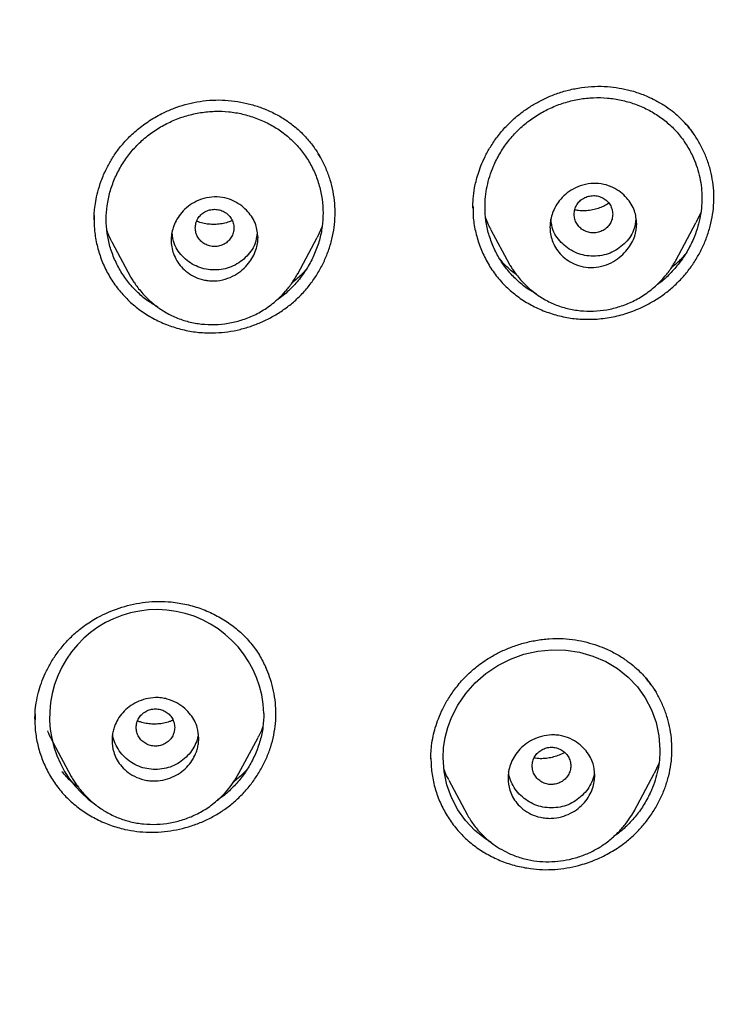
# Model space of a CAD drawing. Header units: millimetres. Extents: x 8 to 1937, y 12 to 2736.
# Tile 75 of 136: x 745 to 759, y 1834 to 1854. Entities that reach past the tile are written whole.
import ezdxf

# ---------------------------------------------------------------- set-up
doc = ezdxf.new("R2010")
doc.units = ezdxf.units.MM

msp = doc.modelspace()

# ---------------------------------------------------------------- linework, layer by layer
at = {"color": 7, "linetype": 'Continuous', "lineweight": 30}
for p, q in [((753.922, 1850.387), (753.922, 1850.355)), ((758.641, 1850.26), (758.542, 1850.049)), ((746.069, 1850.111), (746.069, 1850.101)), ((750.793, 1849.973), (750.687, 1849.746)), ((758.134, 1849.281), (758.543, 1850.048)), ((750.285, 1848.991), (750.688, 1849.745)), ((754.291, 1849.907), (754.669, 1849.197)), ((746.44, 1849.642), (746.82, 1848.929)), ((744.837, 1839.748), (744.837, 1839.739)), ((744.842, 1839.757), (744.842, 1839.74)), ((749.061, 1838.619), (749.464, 1839.374)), ((745.209, 1839.278), (745.591, 1838.561)), ((757.772, 1838.829), (757.675, 1838.623)), ((753.418, 1838.488), (753.798, 1837.775)), ((757.268, 1837.855), (757.677, 1838.622)), ((753.803, 1837.769), (753.8, 1837.776)), ((757.269, 1837.863), (757.266, 1837.856))]:
    msp.add_line(p, q, dxfattribs=at)
at = {"color": 7, "linetype": 'Continuous', "lineweight": 30, "flags": 128}
msp.add_lwpolyline([(754.299, 1837.194), (754.18, 1837.266), (753.961, 1837.442), (753.767, 1837.646), (753.605, 1837.874), (753.474, 1838.125), (753.377, 1838.392), (753.319, 1838.666), (753.3, 1838.948), (753.311, 1839.159), (753.345, 1839.372), (753.4, 1839.58), (753.475, 1839.784), (753.606, 1840.042), (753.771, 1840.285), (753.965, 1840.504), (754.186, 1840.697), (754.433, 1840.862), (754.696, 1840.995), (754.977, 1841.097), (755.262, 1841.162), (755.552, 1841.191), (755.843, 1841.184), (756.128, 1841.14), (756.407, 1841.059), (756.672, 1840.945), (756.914, 1840.8), (757.134, 1840.625), (757.328, 1840.422), (757.49, 1840.195), (757.622, 1839.944), (757.717, 1839.681), (757.776, 1839.404), (757.796, 1839.122), (757.796, 1839.122)], dxfattribs=at)
at = {"color": 7, "linetype": 'Continuous', "lineweight": 30}
msp.add_arc((747.363, 1839.802), 2.222, 1.7488, 235.3189, dxfattribs=at)
for points, knots in [([(775.421, 1810.937), (775.882, 1812.165), (776.801, 1814.61), (777.784, 1818.38), (778.559, 1822.161), (779.143, 1825.953), (779.629, 1830.139), (779.984, 1834.718), (780.194, 1839.683), (780.289, 1845.231), (780.279, 1851.36), (780.267, 1858.09), (780.164, 1864.839), (779.844, 1871.617), (779.3, 1877.273), (778.63, 1881.796), (777.965, 1885.193), (777.086, 1888.577), (775.93, 1891.922), (774.513, 1894.999), (772.835, 1897.762), (770.942, 1900.177), (768.732, 1902.323), (766.293, 1904.177), (763.711, 1905.775), (760.59, 1907.378), (756.904, 1908.899), (752.654, 1910.268), (748.338, 1911.351), (743.972, 1912.178), (739.571, 1912.746), (735.16, 1913.071), (730.767, 1913.198), (726.396, 1913.208), (722.026, 1913.196), (717.633, 1913.068), (713.222, 1912.746), (708.821, 1912.179), (704.455, 1911.351), (700.139, 1910.27), (695.89, 1908.899), (692.203, 1907.378), (689.082, 1905.776), (686.5, 1904.179), (684.061, 1902.323), (681.851, 1900.179), (679.957, 1897.763), (678.28, 1894.999), (676.862, 1891.922), (675.707, 1888.578), (674.828, 1885.194), (674.162, 1881.796), (673.492, 1877.273), (672.948, 1871.617), (672.629, 1864.839), (672.526, 1858.09), (672.514, 1851.36), (672.504, 1844.78), (672.627, 1838.327), (672.974, 1832.002), (673.552, 1826.543), (674.271, 1821.958), (675.041, 1818.245), (676.015, 1814.544), (676.918, 1812.143), (677.372, 1810.937)], [0, 0, 0, 0, 0.01422, 0.028301, 0.042283, 0.056188, 0.070046, 0.088148, 0.106186, 0.124159, 0.148558, 0.172923, 0.197399, 0.221993, 0.24671, 0.259145, 0.27167, 0.284302, 0.297067, 0.309991, 0.320883, 0.3319, 0.342924, 0.353811, 0.364567, 0.375221, 0.391058, 0.40678, 0.422432, 0.438055, 0.453668, 0.469227, 0.484683, 0.500001, 0.515318, 0.530774, 0.546334, 0.561944, 0.577571, 0.59322, 0.608942, 0.624779, 0.635434, 0.646191, 0.657076, 0.668103, 0.679114, 0.690014, 0.702933, 0.7157, 0.728331, 0.740856, 0.753291, 0.778008, 0.802602, 0.827078, 0.851444, 0.875842, 0.898728, 0.921719, 0.944802, 0.958463, 0.9722, 0.986034, 1, 1, 1, 1]), ([(774.029, 1811.059), (774.405, 1812.046), (775.156, 1814.02), (776.018, 1817.06), (776.732, 1820.13), (777.303, 1823.225), (777.763, 1826.333), (778.197, 1830.046), (778.546, 1834.365), (778.768, 1839.286), (778.869, 1844.431), (778.874, 1849.796), (778.859, 1855.385), (778.801, 1860.977), (778.629, 1866.574), (778.274, 1872.171), (777.771, 1876.823), (777.206, 1880.529), (776.678, 1883.295), (776.02, 1886.039), (775.205, 1888.748), (774.198, 1891.399), (773.069, 1893.752), (771.852, 1895.795), (770.603, 1897.542), (769.188, 1899.168), (767.444, 1900.816), (765.342, 1902.424), (762.891, 1903.956), (760.154, 1905.378), (757.141, 1906.675), (753.864, 1907.831), (750.525, 1908.797), (747.139, 1909.593), (743.434, 1910.284), (739.408, 1910.813), (735.073, 1911.14), (730.734, 1911.272), (726.397, 1911.286), (722.06, 1911.271), (717.719, 1911.138), (713.384, 1910.813), (709.358, 1910.284), (705.653, 1909.594), (702.268, 1908.798), (698.929, 1907.83), (695.653, 1906.674), (692.639, 1905.379), (689.902, 1903.956), (687.451, 1902.424), (685.35, 1900.815), (683.605, 1899.169), (682.192, 1897.542), (680.942, 1895.795), (679.726, 1893.751), (678.596, 1891.399), (677.589, 1888.748), (676.774, 1886.04), (676.116, 1883.295), (675.588, 1880.529), (675.023, 1876.824), (674.52, 1872.171), (674.165, 1866.575), (673.992, 1860.978), (673.935, 1855.385), (673.92, 1849.796), (673.925, 1844.506), (674.019, 1839.51), (674.223, 1834.813), (674.582, 1830.12), (675.062, 1826.021), (675.612, 1822.517), (676.175, 1819.603), (676.868, 1816.712), (677.697, 1813.849), (678.408, 1811.989), (678.764, 1811.059)], [0, 0, 0, 0, 0.011709, 0.0234, 0.035079, 0.046745, 0.058401, 0.070053, 0.08835, 0.106637, 0.124908, 0.145647, 0.166375, 0.187119, 0.207887, 0.228673, 0.249479, 0.259892, 0.270315, 0.28075, 0.291198, 0.301658, 0.31213, 0.319994, 0.327864, 0.335737, 0.343609, 0.354092, 0.364563, 0.37502, 0.38755, 0.400066, 0.41258, 0.425091, 0.437599, 0.45323, 0.468841, 0.484431, 0.499999, 0.515569, 0.531166, 0.546782, 0.562408, 0.574915, 0.587424, 0.599934, 0.612454, 0.624987, 0.635443, 0.645912, 0.656393, 0.664263, 0.672136, 0.680006, 0.687871, 0.698343, 0.708803, 0.71925, 0.729685, 0.740108, 0.750521, 0.771326, 0.792113, 0.81288, 0.833624, 0.854353, 0.875091, 0.892532, 0.909986, 0.927451, 0.944927, 0.955919, 0.966921, 0.977933, 0.988958, 1, 1, 1, 1]), ([(753.917, 1850.351), (753.918, 1850.415), (753.92, 1850.553), (753.945, 1850.743), (753.983, 1850.915), (754.025, 1851.067), (754.086, 1851.238), (754.17, 1851.427), (754.281, 1851.631), (754.426, 1851.844), (754.608, 1852.061), (754.806, 1852.245), (755.008, 1852.399), (755.203, 1852.523), (755.417, 1852.635), (755.652, 1852.731), (755.904, 1852.81), (756.08, 1852.841), (756.17, 1852.857)], [0, 0, 0, 0, 0.057068, 0.122857, 0.159732, 0.202735, 0.252463, 0.308898, 0.371989, 0.441649, 0.517803, 0.600597, 0.659601, 0.721667, 0.786789, 0.854928, 0.926021, 1, 1, 1, 1]), ([(756.17, 1852.857), (756.261, 1852.867), (756.44, 1852.887), (756.702, 1852.879), (756.947, 1852.85), (757.195, 1852.796), (757.441, 1852.716), (757.676, 1852.611), (757.876, 1852.496), (758.043, 1852.377), (758.179, 1852.261), (758.288, 1852.152), (758.374, 1852.055), (758.439, 1851.973), (758.475, 1851.923), (758.491, 1851.901)], [0, 0, 0, 0, 0.101827, 0.19867, 0.290452, 0.377045, 0.4842, 0.581737, 0.669605, 0.74786, 0.816723, 0.876357, 0.926781, 0.967993, 1, 1, 1, 1]), ([(748.197, 1852.559), (748.283, 1852.572), (748.456, 1852.597), (748.717, 1852.6), (748.976, 1852.579), (749.231, 1852.532), (749.479, 1852.461), (749.716, 1852.366), (749.942, 1852.248), (750.151, 1852.107), (750.343, 1851.945), (750.514, 1851.762), (750.655, 1851.579), (750.728, 1851.452), (750.759, 1851.397)], [0, 0, 0, 0, 0.085177, 0.170438, 0.255805, 0.341221, 0.426585, 0.511785, 0.596732, 0.681393, 0.765905, 0.850456, 0.935119, 1, 1, 1, 1]), ([(755.239, 1848.571), (755.176, 1848.606), (755.03, 1848.689), (754.829, 1848.856), (754.634, 1849.06), (754.47, 1849.292), (754.339, 1849.545), (754.241, 1849.814), (754.182, 1850.093), (754.164, 1850.354), (754.176, 1850.592), (754.209, 1850.805), (754.264, 1851.016), (754.349, 1851.244), (754.47, 1851.486), (754.634, 1851.73), (754.828, 1851.952), (755.05, 1852.148), (755.295, 1852.314), (755.56, 1852.451), (755.838, 1852.553), (756.125, 1852.621), (756.417, 1852.651), (756.708, 1852.645), (756.995, 1852.601), (757.274, 1852.521), (757.539, 1852.407), (757.785, 1852.261), (758.006, 1852.084), (758.2, 1851.879), (758.365, 1851.648), (758.485, 1851.417), (758.569, 1851.196), (758.624, 1850.989), (758.659, 1850.778), (758.663, 1850.635), (758.665, 1850.564)], [0, 0, 0, 0, 0.023898, 0.055181, 0.086609, 0.117923, 0.149679, 0.181479, 0.212793, 0.244183, 0.26763, 0.291038, 0.314646, 0.338689, 0.370105, 0.401767, 0.433117, 0.464468, 0.496103, 0.527541, 0.55939, 0.590707, 0.622022, 0.653477, 0.684797, 0.716504, 0.748357, 0.779684, 0.811019, 0.84237, 0.873683, 0.905516, 0.929119, 0.952731, 0.976519, 1, 1, 1, 1]), ([(746.064, 1850.111), (746.064, 1850.139), (746.065, 1850.21), (746.075, 1850.338), (746.097, 1850.504), (746.14, 1850.702), (746.212, 1850.931), (746.31, 1851.159), (746.432, 1851.38), (746.573, 1851.587), (746.75, 1851.793), (746.964, 1851.993), (747.217, 1852.178), (747.474, 1852.323), (747.723, 1852.431), (747.953, 1852.509), (748.115, 1852.542), (748.197, 1852.559)], [0, 0, 0, 0, 0.025045, 0.063865, 0.112621, 0.171374, 0.24015, 0.318905, 0.384458, 0.455469, 0.531931, 0.614053, 0.701951, 0.795636, 0.861288, 0.929424, 1, 1, 1, 1]), ([(747.392, 1848.298), (747.326, 1848.336), (747.177, 1848.422), (746.973, 1848.594), (746.779, 1848.801), (746.615, 1849.034), (746.485, 1849.289), (746.388, 1849.558), (746.329, 1849.837), (746.31, 1850.12), (746.329, 1850.405), (746.388, 1850.687), (746.484, 1850.961), (746.615, 1851.223), (746.779, 1851.465), (746.973, 1851.685), (747.195, 1851.879), (747.44, 1852.043), (747.705, 1852.177), (747.984, 1852.277), (748.272, 1852.342), (748.564, 1852.369), (748.855, 1852.359), (749.144, 1852.312), (749.423, 1852.228), (749.688, 1852.111), (749.934, 1851.961), (750.155, 1851.781), (750.349, 1851.574), (750.513, 1851.342), (750.644, 1851.089), (750.739, 1850.82), (750.8, 1850.541), (750.808, 1850.351), (750.812, 1850.256)], [0, 0, 0, 0, 0.025078, 0.056341, 0.08771, 0.118986, 0.150723, 0.182469, 0.213749, 0.245114, 0.276326, 0.307598, 0.339484, 0.370872, 0.4025, 0.433813, 0.465133, 0.496733, 0.528137, 0.559962, 0.591241, 0.622514, 0.653907, 0.685187, 0.716887, 0.748671, 0.779958, 0.811284, 0.842568, 0.873843, 0.905662, 0.937066, 0.96868, 1, 1, 1, 1]), ([(756.45, 1848.049), (756.562, 1848.06), (756.785, 1848.081), (757.113, 1848.168), (757.402, 1848.282), (757.652, 1848.414), (757.865, 1848.553), (758.063, 1848.712), (758.244, 1848.889), (758.406, 1849.083), (758.547, 1849.291), (758.668, 1849.512), (758.767, 1849.743), (758.842, 1849.981), (758.892, 1850.224), (758.917, 1850.469), (758.915, 1850.715), (758.886, 1850.959), (758.831, 1851.197), (758.752, 1851.427), (758.65, 1851.648), (758.526, 1851.856), (758.388, 1852.045), (758.281, 1852.155), (758.231, 1852.206)], [0, 0, 0, 0, 0.05838, 0.116767, 0.175138, 0.218881, 0.262558, 0.306166, 0.349733, 0.393329, 0.436987, 0.480691, 0.524409, 0.568109, 0.611768, 0.655393, 0.699033, 0.742713, 0.786414, 0.83014, 0.873865, 0.917555, 0.961181, 1, 1, 1, 1]), ([(748.584, 1847.767), (748.669, 1847.773), (748.84, 1847.785), (749.092, 1847.835), (749.339, 1847.908), (749.578, 1848.005), (749.807, 1848.124), (750.023, 1848.263), (750.224, 1848.423), (750.406, 1848.602), (750.568, 1848.799), (750.71, 1849.01), (750.829, 1849.233), (750.926, 1849.467), (750.998, 1849.709), (751.045, 1849.955), (751.066, 1850.205), (751.059, 1850.454), (751.023, 1850.701), (750.963, 1850.942), (750.876, 1851.174), (750.791, 1851.355), (750.727, 1851.453), (750.708, 1851.482)], [0, 0, 0, 0, 0.048978, 0.098014, 0.147096, 0.196186, 0.245231, 0.294185, 0.343023, 0.391763, 0.440512, 0.489352, 0.538271, 0.58724, 0.636229, 0.68522, 0.734228, 0.783318, 0.832447, 0.881522, 0.930563, 0.97956, 1, 1, 1, 1]), ([(757.316, 1850.032), (757.307, 1849.945), (757.287, 1849.753), (757.153, 1849.525), (756.992, 1849.356), (756.83, 1849.239), (756.634, 1849.152), (756.419, 1849.114), (756.207, 1849.131), (756.017, 1849.191), (755.854, 1849.284), (755.685, 1849.437), (755.551, 1849.664), (755.508, 1849.907), (755.523, 1850.09), (755.556, 1850.226), (755.615, 1850.369), (755.707, 1850.512), (755.834, 1850.646), (755.999, 1850.759), (756.197, 1850.839), (756.414, 1850.876), (756.628, 1850.856), (756.819, 1850.789), (756.98, 1850.69), (757.144, 1850.536), (757.285, 1850.318), (757.306, 1850.122), (757.316, 1850.032)], [0, 0, 0, 0, 0.047338, 0.104345, 0.136715, 0.17178, 0.209382, 0.249351, 0.287026, 0.323017, 0.357109, 0.38932, 0.44823, 0.500098, 0.522933, 0.5481, 0.575799, 0.605828, 0.638461, 0.673392, 0.710945, 0.75097, 0.78956, 0.825931, 0.860363, 0.892532, 0.950504, 1, 1, 1, 1]), ([(749.463, 1849.743), (749.461, 1849.702), (749.457, 1849.616), (749.409, 1849.43), (749.304, 1849.242), (749.142, 1849.073), (748.98, 1848.957), (748.783, 1848.871), (748.602, 1848.84), (748.457, 1848.845), (748.322, 1848.865), (748.166, 1848.915), (748.003, 1849.009), (747.834, 1849.163), (747.698, 1849.392), (747.655, 1849.636), (747.67, 1849.818), (747.702, 1849.953), (747.761, 1850.095), (747.851, 1850.237), (747.979, 1850.37), (748.144, 1850.482), (748.342, 1850.562), (748.56, 1850.596), (748.774, 1850.575), (748.964, 1850.506), (749.125, 1850.406), (749.29, 1850.251), (749.432, 1850.03), (749.453, 1849.834), (749.463, 1849.743)], [0, 0, 0, 0, 0.022225, 0.046961, 0.103804, 0.136215, 0.171406, 0.209206, 0.249443, 0.268382, 0.286794, 0.322516, 0.356447, 0.38862, 0.447742, 0.50019, 0.522757, 0.54775, 0.575345, 0.605355, 0.638028, 0.673061, 0.710784, 0.751034, 0.789261, 0.825379, 0.859663, 0.891785, 0.94996, 1, 1, 1, 1]), ([(756.016, 1850.227), (756.019, 1850.193), (756.024, 1850.126), (756.066, 1850.032), (756.13, 1849.951), (756.214, 1849.889), (756.312, 1849.85), (756.416, 1849.836), (756.521, 1849.85), (756.618, 1849.889), (756.702, 1849.951), (756.766, 1850.032), (756.806, 1850.127), (756.821, 1850.228), (756.806, 1850.329), (756.766, 1850.423), (756.702, 1850.504), (756.618, 1850.566), (756.52, 1850.605), (756.416, 1850.618), (756.311, 1850.604), (756.214, 1850.565), (756.129, 1850.504), (756.066, 1850.422), (756.024, 1850.328), (756.019, 1850.261), (756.016, 1850.227)], [0, 0, 0, 0, 0.041659, 0.083341, 0.125, 0.166659, 0.208341, 0.25, 0.291659, 0.333341, 0.375, 0.416659, 0.458341, 0.5, 0.541659, 0.583341, 0.625, 0.666659, 0.708341, 0.75, 0.791659, 0.833341, 0.875, 0.916659, 0.958341, 1, 1, 1, 1]), ([(758.665, 1850.564), (758.663, 1850.492), (758.659, 1850.349), (758.625, 1850.135), (758.57, 1849.923), (758.485, 1849.694), (758.364, 1849.452), (758.2, 1849.207), (758.005, 1848.988), (757.841, 1848.833), (757.736, 1848.764), (757.714, 1848.749)], [0, 0, 0, 0, 0.102902, 0.205421, 0.308634, 0.413598, 0.55167, 0.68821, 0.825639, 0.962002, 1, 1, 1, 1]), ([(748.163, 1849.942), (748.166, 1849.909), (748.171, 1849.841), (748.213, 1849.747), (748.277, 1849.666), (748.361, 1849.604), (748.459, 1849.566), (748.563, 1849.552), (748.668, 1849.566), (748.765, 1849.605), (748.849, 1849.666), (748.913, 1849.748), (748.953, 1849.842), (748.968, 1849.943), (748.953, 1850.044), (748.913, 1850.138), (748.849, 1850.219), (748.765, 1850.281), (748.667, 1850.32), (748.563, 1850.334), (748.458, 1850.32), (748.361, 1850.281), (748.276, 1850.219), (748.213, 1850.138), (748.171, 1850.043), (748.166, 1849.976), (748.163, 1849.942)], [0, 0, 0, 0, 0.041659, 0.083341, 0.125, 0.166659, 0.208341, 0.25, 0.291659, 0.333341, 0.375, 0.416659, 0.458341, 0.5, 0.541659, 0.583341, 0.625, 0.666659, 0.708341, 0.75, 0.791659, 0.833341, 0.875, 0.916659, 0.958341, 1, 1, 1, 1]), ([(753.922, 1850.366), (753.921, 1850.319), (753.918, 1850.168), (753.956, 1849.919), (754.034, 1849.622), (754.154, 1849.338), (754.307, 1849.072), (754.496, 1848.83), (754.715, 1848.617), (754.961, 1848.434), (755.231, 1848.283), (755.522, 1848.167), (755.825, 1848.087), (756.136, 1848.043), (756.346, 1848.047), (756.45, 1848.049)], [0, 0, 0, 0, 0.03675, 0.116853, 0.196701, 0.277612, 0.358333, 0.438149, 0.518425, 0.598129, 0.678008, 0.759355, 0.840293, 0.920073, 1, 1, 1, 1]), ([(756.734, 1850.456), (756.721, 1850.447), (756.677, 1850.417), (756.594, 1850.377), (756.486, 1850.337), (756.367, 1850.308), (756.238, 1850.296), (756.123, 1850.297), (756.054, 1850.312), (756.028, 1850.318)], [0, 0, 0, 0, 0.062808, 0.210736, 0.363485, 0.525212, 0.700753, 0.890148, 1, 1, 1, 1]), ([(746.066, 1850.203), (746.066, 1850.108), (746.065, 1849.912), (746.111, 1849.62), (746.194, 1849.33), (746.315, 1849.052), (746.47, 1848.792), (746.657, 1848.554), (746.874, 1848.344), (747.117, 1848.162), (747.384, 1848.012), (747.67, 1847.895), (747.968, 1847.812), (748.275, 1847.765), (748.481, 1847.766), (748.584, 1847.767)], [0, 0, 0, 0, 0.072463, 0.149621, 0.226539, 0.304425, 0.382118, 0.458988, 0.5363, 0.613087, 0.690023, 0.768315, 0.846282, 0.9231, 1, 1, 1, 1]), ([(750.812, 1850.256), (750.808, 1850.161), (750.801, 1849.97), (750.74, 1849.687), (750.643, 1849.412), (750.512, 1849.15), (750.348, 1848.907), (750.153, 1848.69), (749.978, 1848.529), (749.862, 1848.453), (749.828, 1848.431)], [0, 0, 0, 0, 0.134493, 0.268883, 0.405605, 0.541173, 0.675134, 0.809849, 0.943703, 1, 1, 1, 1]), ([(754.295, 1849.909), (754.276, 1849.941), (754.231, 1850.016), (754.202, 1850.1), (754.185, 1850.149)], [0, 0, 0, 0, 0.412859, 1, 1, 1, 1]), ([(757.297, 1850.135), (757.288, 1850.053), (757.264, 1849.856), (757.064, 1849.599), (756.772, 1849.399), (756.416, 1849.338), (756.06, 1849.398), (755.768, 1849.599), (755.569, 1849.853), (755.545, 1850.047), (755.536, 1850.127)], [0, 0, 0, 0, 0.097366, 0.231935, 0.366768, 0.501389, 0.636264, 0.770739, 0.905843, 1, 1, 1, 1]), ([(748.926, 1850.096), (748.907, 1850.087), (748.849, 1850.062), (748.748, 1850.035), (748.625, 1850.017), (748.501, 1850.014), (748.378, 1850.027), (748.274, 1850.05), (748.216, 1850.075), (748.194, 1850.083)], [0, 0, 0, 0, 0.082961, 0.246716, 0.410439, 0.574529, 0.739211, 0.904734, 1, 1, 1, 1]), ([(746.443, 1849.643), (746.432, 1849.661), (746.386, 1849.737), (746.356, 1849.82), (746.333, 1849.883)], [0, 0, 0, 0, 0.23989, 1, 1, 1, 1]), ([(749.444, 1849.848), (749.434, 1849.766), (749.411, 1849.571), (749.211, 1849.314), (748.92, 1849.114), (748.563, 1849.053), (748.207, 1849.113), (747.915, 1849.314), (747.715, 1849.571), (747.691, 1849.768), (747.681, 1849.85)], [0, 0, 0, 0, 0.096066, 0.23035, 0.364901, 0.499235, 0.63383, 0.768019, 0.90284, 1, 1, 1, 1]), ([(758.319, 1849.395), (758.304, 1849.378), (758.23, 1849.288), (758.132, 1849.194), (758.045, 1849.126), (758.031, 1849.116)], [0, 0, 0, 0, 0.173139, 0.873537, 1, 1, 1, 1]), ([(754.82, 1848.974), (754.784, 1849.001), (754.685, 1849.076), (754.569, 1849.185), (754.496, 1849.272), (754.474, 1849.299)], [0, 0, 0, 0, 0.281866, 0.779329, 1, 1, 1, 1]), ([(754.667, 1849.201), (754.683, 1849.174), (754.712, 1849.124), (754.773, 1849.038), (754.841, 1848.944), (754.929, 1848.838), (755.037, 1848.728), (755.183, 1848.602), (755.375, 1848.47), (755.614, 1848.351), (755.874, 1848.265), (756.145, 1848.22), (756.421, 1848.212), (756.697, 1848.241), (756.97, 1848.309), (757.238, 1848.415), (757.497, 1848.565), (757.713, 1848.738), (757.886, 1848.918), (758.024, 1849.094), (758.1, 1849.224), (758.138, 1849.29)], [0, 0, 0, 0, 0.022711, 0.043404, 0.073132, 0.106184, 0.143285, 0.184399, 0.2453, 0.310379, 0.375111, 0.43983, 0.504735, 0.56979, 0.634939, 0.701547, 0.771243, 0.844076, 0.894515, 0.946482, 1, 1, 1, 1]), ([(746.818, 1848.932), (746.833, 1848.907), (746.862, 1848.857), (746.922, 1848.773), (746.99, 1848.678), (747.078, 1848.571), (747.185, 1848.46), (747.332, 1848.333), (747.523, 1848.2), (747.762, 1848.078), (748.022, 1847.991), (748.293, 1847.943), (748.569, 1847.933), (748.846, 1847.96), (749.12, 1848.025), (749.388, 1848.129), (749.648, 1848.278), (749.864, 1848.45), (750.038, 1848.629), (750.176, 1848.804), (750.251, 1848.934), (750.289, 1849)], [0, 0, 0, 0, 0.022313, 0.04275, 0.072446, 0.105558, 0.142706, 0.18386, 0.244803, 0.30983, 0.374509, 0.439229, 0.504184, 0.569315, 0.634538, 0.70123, 0.770994, 0.843921, 0.894428, 0.946453, 1, 1, 1, 1]), ([(750.453, 1849.075), (750.445, 1849.064), (750.376, 1848.981), (750.281, 1848.89), (750.188, 1848.82), (750.171, 1848.807)], [0, 0, 0, 0, 0.1094054, 0.8420672, 1, 1, 1, 1]), ([(744.838, 1839.757), (744.839, 1839.802), (744.841, 1839.913), (744.863, 1840.1), (744.906, 1840.304), (744.97, 1840.507), (745.051, 1840.706), (745.159, 1840.914), (745.296, 1841.126), (745.467, 1841.339), (745.673, 1841.545), (745.919, 1841.737), (746.171, 1841.886), (746.415, 1841.997), (746.641, 1842.078), (746.882, 1842.141), (747.135, 1842.182), (747.398, 1842.201), (747.575, 1842.189), (747.664, 1842.183)], [0, 0, 0, 0, 0.034172, 0.083193, 0.140005, 0.187736, 0.239859, 0.296369, 0.357223, 0.422352, 0.491683, 0.565198, 0.64326, 0.697938, 0.754655, 0.813326, 0.873844, 0.936096, 1, 1, 1, 1]), ([(747.664, 1842.183), (747.772, 1842.169), (747.986, 1842.139), (748.294, 1842.045), (748.587, 1841.916), (748.858, 1841.753), (749.103, 1841.559), (749.318, 1841.334), (749.495, 1841.089), (749.583, 1840.91), (749.625, 1840.824)], [0, 0, 0, 0, 0.1268047, 0.2536259, 0.3803271, 0.506687, 0.6325148, 0.7577681, 0.882809, 1, 1, 1, 1]), ([(753.047, 1838.926), (753.047, 1838.965), (753.048, 1839.054), (753.061, 1839.214), (753.09, 1839.391), (753.138, 1839.579), (753.203, 1839.769), (753.292, 1839.974), (753.412, 1840.19), (753.566, 1840.412), (753.759, 1840.634), (753.994, 1840.848), (754.242, 1841.019), (754.486, 1841.151), (754.716, 1841.251), (754.964, 1841.332), (755.228, 1841.391), (755.505, 1841.426), (755.692, 1841.423), (755.788, 1841.422)], [0, 0, 0, 0, 0.031395, 0.072029, 0.12208, 0.165757, 0.214741, 0.269085, 0.328771, 0.393769, 0.464046, 0.539618, 0.620674, 0.677872, 0.737569, 0.799712, 0.864221, 0.931004, 1, 1, 1, 1]), ([(755.788, 1841.422), (755.874, 1841.415), (756.041, 1841.401), (756.279, 1841.351), (756.496, 1841.285), (756.712, 1841.198), (756.92, 1841.092), (757.113, 1840.966), (757.273, 1840.84), (757.402, 1840.719), (757.504, 1840.607), (757.583, 1840.508), (757.641, 1840.426), (757.684, 1840.362), (757.705, 1840.326), (757.714, 1840.311)], [0, 0, 0, 0, 0.108336, 0.210809, 0.307295, 0.397663, 0.508447, 0.608067, 0.696532, 0.773938, 0.840418, 0.896208, 0.941407, 0.975998, 1, 1, 1, 1]), ([(746.704, 1837.466), (746.786, 1837.45), (746.951, 1837.418), (747.205, 1837.402), (747.459, 1837.41), (747.713, 1837.442), (747.963, 1837.499), (748.207, 1837.578), (748.442, 1837.681), (748.666, 1837.806), (748.875, 1837.952), (749.067, 1838.119), (749.241, 1838.304), (749.396, 1838.504), (749.53, 1838.718), (749.642, 1838.943), (749.73, 1839.177), (749.793, 1839.418), (749.829, 1839.664), (749.838, 1839.91), (749.82, 1840.155), (749.776, 1840.396), (749.712, 1840.621), (749.652, 1840.76), (749.624, 1840.824)], [0, 0, 0, 0, 0.045628, 0.091297, 0.137032, 0.182823, 0.228637, 0.274436, 0.320187, 0.365884, 0.411537, 0.457194, 0.502895, 0.548644, 0.594427, 0.640225, 0.686028, 0.731852, 0.777645, 0.823392, 0.869143, 0.914904, 0.960651, 1, 1, 1, 1]), ([(755.115, 1836.651), (755.198, 1836.642), (755.363, 1836.625), (755.614, 1836.632), (755.864, 1836.661), (756.138, 1836.72), (756.433, 1836.818), (756.739, 1836.963), (757, 1837.13), (757.218, 1837.308), (757.396, 1837.487), (757.555, 1837.682), (757.695, 1837.89), (757.813, 1838.11), (757.909, 1838.339), (757.981, 1838.576), (758.029, 1838.816), (758.049, 1839.06), (758.042, 1839.302), (758.01, 1839.542), (757.954, 1839.777), (757.873, 1840.004), (757.77, 1840.221), (757.647, 1840.426), (757.548, 1840.549), (757.499, 1840.61)], [0, 0, 0, 0, 0.041658, 0.083348, 0.125092, 0.166878, 0.222595, 0.278268, 0.333867, 0.375547, 0.417241, 0.458969, 0.500724, 0.542478, 0.584201, 0.625871, 0.667494, 0.709097, 0.750734, 0.79243, 0.83417, 0.875909, 0.917593, 0.959171, 1, 1, 1, 1]), ([(748.236, 1839.36), (748.235, 1839.328), (748.232, 1839.265), (748.215, 1839.168), (748.181, 1839.053), (748.119, 1838.922), (748.02, 1838.782), (747.887, 1838.659), (747.724, 1838.559), (747.537, 1838.491), (747.362, 1838.466), (747.215, 1838.472), (747.067, 1838.497), (746.9, 1838.558), (746.734, 1838.666), (746.61, 1838.795), (746.523, 1838.932), (746.455, 1839.101), (746.431, 1839.262), (746.44, 1839.407), (746.458, 1839.505), (746.493, 1839.621), (746.555, 1839.752), (746.655, 1839.891), (746.788, 1840.013), (746.95, 1840.111), (747.136, 1840.179), (747.311, 1840.203), (747.46, 1840.196), (747.612, 1840.166), (747.78, 1840.098), (747.943, 1839.982), (748.066, 1839.852), (748.151, 1839.717), (748.219, 1839.556), (748.229, 1839.434), (748.236, 1839.36)], [0, 0, 0, 0, 0.017293, 0.035238, 0.053796, 0.082771, 0.11331, 0.145348, 0.17887, 0.214054, 0.250674, 0.271941, 0.292386, 0.331174, 0.367, 0.399665, 0.429577, 0.456379, 0.501051, 0.518526, 0.536633, 0.555241, 0.58448, 0.614925, 0.646936, 0.680262, 0.715038, 0.751284, 0.773243, 0.794543, 0.834118, 0.870451, 0.903328, 0.932676, 0.958689, 1, 1, 1, 1]), ([(746.936, 1839.579), (746.938, 1839.545), (746.944, 1839.478), (746.986, 1839.384), (747.05, 1839.302), (747.134, 1839.241), (747.231, 1839.202), (747.336, 1839.188), (747.441, 1839.202), (747.538, 1839.241), (747.622, 1839.303), (747.686, 1839.384), (747.726, 1839.478), (747.74, 1839.579), (747.726, 1839.68), (747.686, 1839.774), (747.622, 1839.856), (747.537, 1839.917), (747.44, 1839.956), (747.335, 1839.97), (747.231, 1839.956), (747.133, 1839.917), (747.049, 1839.855), (746.986, 1839.774), (746.944, 1839.68), (746.938, 1839.612), (746.936, 1839.579)], [0, 0, 0, 0, 0.041659, 0.083341, 0.125, 0.166659, 0.208341, 0.25, 0.291659, 0.333341, 0.375, 0.416659, 0.458341, 0.5, 0.541659, 0.583341, 0.625, 0.666659, 0.708341, 0.75, 0.791659, 0.833341, 0.875, 0.916659, 0.958341, 1, 1, 1, 1]), ([(744.841, 1839.857), (744.839, 1839.769), (744.833, 1839.58), (744.875, 1839.293), (744.952, 1839.002), (745.067, 1838.724), (745.217, 1838.463), (745.4, 1838.223), (745.614, 1838.008), (745.856, 1837.823), (746.121, 1837.669), (746.404, 1837.545), (746.603, 1837.492), (746.704, 1837.466)], [0, 0, 0, 0, 0.079869, 0.1726, 0.264495, 0.355944, 0.448376, 0.54034, 0.631643, 0.723822, 0.816112, 0.907701, 1, 1, 1, 1]), ([(747.7, 1839.729), (747.677, 1839.719), (747.615, 1839.692), (747.51, 1839.666), (747.387, 1839.649), (747.263, 1839.648), (747.142, 1839.663), (747.041, 1839.686), (746.985, 1839.709), (746.966, 1839.717)], [0, 0, 0, 0, 0.100399, 0.262428, 0.424524, 0.587091, 0.75034, 0.91448, 1, 1, 1, 1]), ([(749.584, 1839.869), (749.581, 1839.775), (749.573, 1839.586), (749.512, 1839.305), (749.415, 1839.032), (749.284, 1838.773), (749.12, 1838.532), (748.925, 1838.316), (748.757, 1838.163), (748.649, 1838.093), (748.623, 1838.077)], [0, 0, 0, 0, 0.1364666, 0.2727501, 0.4113161, 0.548875, 0.6847188, 0.8212466, 0.9571589, 1, 1, 1, 1]), ([(745.212, 1839.279), (745.18, 1839.337), (745.138, 1839.411), (745.111, 1839.492), (745.105, 1839.509)], [0, 0, 0, 0, 0.780139, 1, 1, 1, 1]), ([(749.566, 1839.602), (749.545, 1839.546), (749.516, 1839.468), (749.473, 1839.395), (749.461, 1839.375)], [0, 0, 0, 0, 0.719092, 1, 1, 1, 1]), ([(748.223, 1839.445), (748.222, 1839.432), (748.216, 1839.363), (748.174, 1839.243), (748.091, 1839.093), (747.976, 1838.961), (747.839, 1838.85), (747.684, 1838.768), (747.514, 1838.72), (747.336, 1838.705), (747.158, 1838.719), (746.988, 1838.768), (746.833, 1838.849), (746.696, 1838.96), (746.58, 1839.093), (746.498, 1839.243), (746.455, 1839.363), (746.45, 1839.431), (746.448, 1839.444)], [0, 0, 0, 0, 0.0161131, 0.0841268, 0.1520342, 0.2226587, 0.2934679, 0.3614135, 0.4293147, 0.4999962, 0.5708552, 0.6387959, 0.7066431, 0.7772327, 0.8482153, 0.9162733, 0.9842224, 1, 1, 1, 1]), ([(756.446, 1838.595), (756.444, 1838.548), (756.439, 1838.453), (756.4, 1838.307), (756.333, 1838.161), (756.235, 1838.02), (756.103, 1837.894), (755.94, 1837.791), (755.75, 1837.718), (755.575, 1837.691), (755.429, 1837.696), (755.284, 1837.718), (755.12, 1837.774), (754.956, 1837.877), (754.829, 1838.002), (754.74, 1838.137), (754.667, 1838.309), (754.639, 1838.488), (754.655, 1838.669), (754.694, 1838.815), (754.762, 1838.961), (754.86, 1839.102), (754.992, 1839.228), (755.155, 1839.33), (755.344, 1839.401), (755.519, 1839.428), (755.667, 1839.423), (755.814, 1839.396), (755.979, 1839.334), (756.141, 1839.225), (756.266, 1839.099), (756.354, 1838.966), (756.428, 1838.801), (756.439, 1838.674), (756.446, 1838.595)], [0, 0, 0, 0, 0.025471, 0.052589, 0.081247, 0.11169, 0.143804, 0.17763, 0.21332, 0.250659, 0.271349, 0.291289, 0.329309, 0.364656, 0.397167, 0.427232, 0.454492, 0.501066, 0.526721, 0.553832, 0.582704, 0.613017, 0.645139, 0.678797, 0.714174, 0.75126, 0.772472, 0.793118, 0.831701, 0.867443, 0.900083, 0.929653, 0.956257, 1, 1, 1, 1]), ([(755.146, 1838.782), (755.149, 1838.749), (755.155, 1838.681), (755.197, 1838.587), (755.26, 1838.506), (755.345, 1838.444), (755.442, 1838.405), (755.547, 1838.392), (755.651, 1838.406), (755.749, 1838.445), (755.833, 1838.506), (755.897, 1838.588), (755.937, 1838.682), (755.951, 1838.783), (755.937, 1838.884), (755.896, 1838.978), (755.832, 1839.059), (755.748, 1839.121), (755.651, 1839.16), (755.546, 1839.174), (755.441, 1839.16), (755.344, 1839.121), (755.26, 1839.059), (755.197, 1838.978), (755.155, 1838.883), (755.149, 1838.816), (755.146, 1838.782)], [0, 0, 0, 0, 0.041659, 0.083341, 0.125, 0.166659, 0.208341, 0.25, 0.291659, 0.333341, 0.375, 0.416659, 0.458341, 0.5, 0.541659, 0.583341, 0.625, 0.666659, 0.708341, 0.75, 0.791659, 0.833341, 0.875, 0.916659, 0.958341, 1, 1, 1, 1]), ([(757.796, 1839.122), (757.794, 1839.051), (757.79, 1838.909), (757.755, 1838.697), (757.7, 1838.487), (757.615, 1838.259), (757.494, 1838.019), (757.33, 1837.776), (757.134, 1837.558), (756.966, 1837.404), (756.859, 1837.334), (756.834, 1837.317)], [0, 0, 0, 0, 0.102559, 0.204681, 0.307436, 0.411874, 0.549482, 0.685448, 0.822193, 0.958206, 1, 1, 1, 1]), ([(753.047, 1838.943), (753.05, 1838.842), (753.058, 1838.639), (753.122, 1838.34), (753.221, 1838.05), (753.358, 1837.778), (753.53, 1837.527), (753.734, 1837.3), (753.968, 1837.102), (754.229, 1836.936), (754.51, 1836.803), (754.806, 1836.703), (755.012, 1836.668), (755.115, 1836.651)], [0, 0, 0, 0, 0.089087, 0.180971, 0.272638, 0.363142, 0.45397, 0.544866, 0.635299, 0.726808, 0.818515, 0.909102, 1, 1, 1, 1]), ([(755.821, 1839.062), (755.812, 1839.056), (755.767, 1839.029), (755.68, 1838.994), (755.562, 1838.957), (755.439, 1838.935), (755.312, 1838.928), (755.229, 1838.938), (755.187, 1838.944)], [0, 0, 0, 0, 0.048334, 0.233895, 0.419651, 0.604863, 0.798095, 1, 1, 1, 1]), ([(749.236, 1838.713), (749.236, 1838.713), (749.181, 1838.645), (749.088, 1838.553), (748.986, 1838.472), (748.954, 1838.446)], [0, 0, 0, 0, 0.008399, 0.682013, 1, 1, 1, 1]), ([(753.422, 1838.49), (753.405, 1838.519), (753.361, 1838.592), (753.333, 1838.673), (753.315, 1838.723)], [0, 0, 0, 0, 0.382956, 1, 1, 1, 1]), ([(745.74, 1838.341), (745.73, 1838.347), (745.639, 1838.409), (745.522, 1838.516), (745.429, 1838.626), (745.399, 1838.662)], [0, 0, 0, 0, 0.072105, 0.691745, 1, 1, 1, 1]), ([(745.591, 1838.562), (745.609, 1838.531), (745.642, 1838.474), (745.708, 1838.383), (745.779, 1838.287), (745.869, 1838.182), (745.978, 1838.073), (746.125, 1837.949), (746.319, 1837.819), (746.558, 1837.701), (746.818, 1837.618), (747.089, 1837.573), (747.365, 1837.565), (747.642, 1837.595), (747.914, 1837.662), (748.18, 1837.768), (748.437, 1837.917), (748.649, 1838.088), (748.82, 1838.265), (748.955, 1838.437), (749.028, 1838.564), (749.065, 1838.629)], [0, 0, 0, 0, 0.025605, 0.048099, 0.078349, 0.111398, 0.148468, 0.189528, 0.250326, 0.315167, 0.379653, 0.444195, 0.508985, 0.57396, 0.639029, 0.705421, 0.774562, 0.846585, 0.896334, 0.947474, 1, 1, 1, 1]), ([(756.435, 1838.666), (756.434, 1838.647), (756.428, 1838.572), (756.385, 1838.447), (756.302, 1838.297), (756.186, 1838.165), (756.05, 1838.053), (755.894, 1837.972), (755.725, 1837.923), (755.547, 1837.908), (755.369, 1837.923), (755.199, 1837.971), (755.044, 1838.053), (754.907, 1838.164), (754.791, 1838.296), (754.708, 1838.447), (754.665, 1838.57), (754.66, 1838.642), (754.658, 1838.658)], [0, 0, 0, 0, 0.022681, 0.089956, 0.157126, 0.226985, 0.297024, 0.364231, 0.431396, 0.501311, 0.571398, 0.638601, 0.705711, 0.775535, 0.845746, 0.913064, 0.980274, 1, 1, 1, 1]), ([(753.798, 1837.775), (753.84, 1837.704), (753.922, 1837.565), (754.078, 1837.383), (754.246, 1837.227), (754.423, 1837.098), (754.604, 1836.995), (754.813, 1836.903), (755.046, 1836.834), (755.302, 1836.796), (755.552, 1836.791), (755.801, 1836.815), (756.048, 1836.87), (756.29, 1836.956), (756.522, 1837.074), (756.735, 1837.222), (756.919, 1837.387), (757.069, 1837.556), (757.185, 1837.713), (757.245, 1837.817), (757.272, 1837.865)], [0, 0, 0, 0, 0.05903, 0.115965, 0.170632, 0.222845, 0.272461, 0.319409, 0.384863, 0.444981, 0.5029, 0.561559, 0.620912, 0.680942, 0.741683, 0.80304, 0.863002, 0.915821, 0.961399, 1, 1, 1, 1])]:
    msp.add_open_spline(points, degree=3, knots=knots, dxfattribs=at)

doc.saveas('drawing.dxf')
